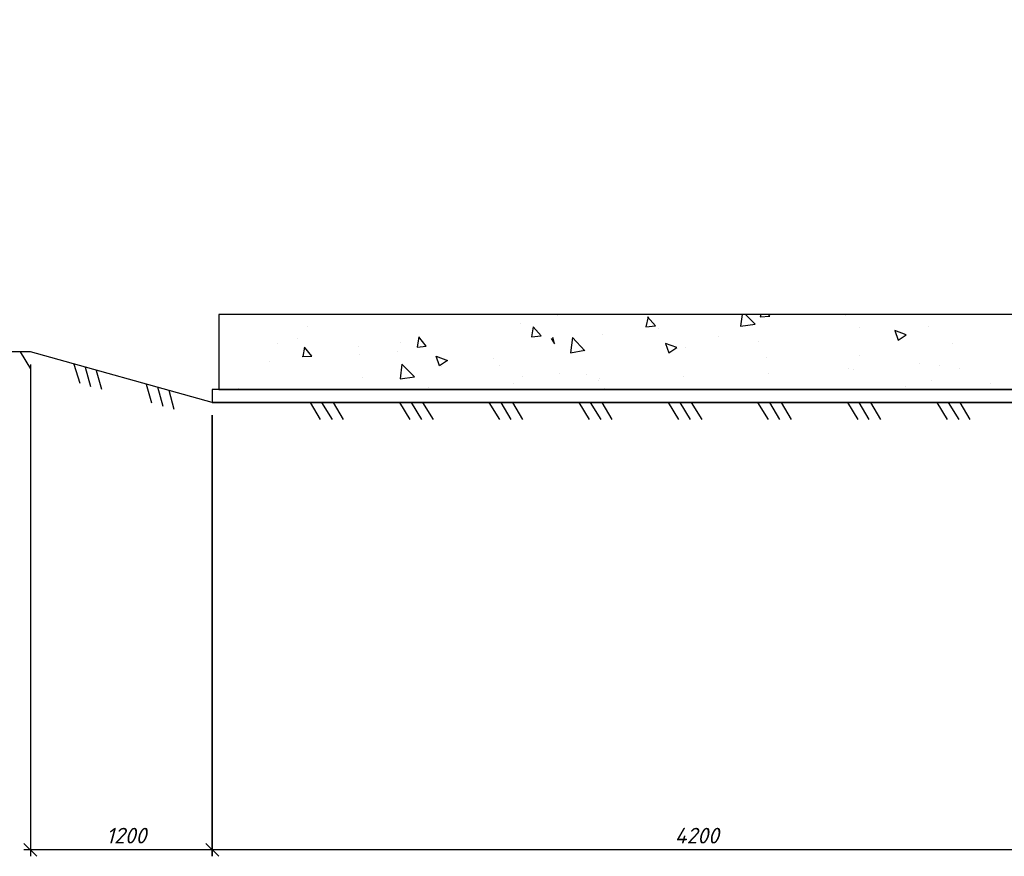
# Model space of a CAD drawing. Extents: x -119078 to 1619993, y 264752 to 340742.
# Tile 36 of 220: x 298466 to 314135, y 294802 to 308114. Entities that reach past the tile are written whole.
import ezdxf

# ---------------------------------------------------------------- set-up
doc = ezdxf.new("R2010")
doc.units = 0
doc.header["$MEASUREMENT"] = 0
doc.linetypes.add('CONTI', pattern=[0])
doc.layers.get('0').update_dxf_attribs({"color": 250, "linetype": 'CONTI'})
doc.layers.add('PDF _Геометрия', color=250, linetype='Continuous')
doc.layers.add('PDF _Текст', color=7, linetype='Continuous')
doc.styles.add('ICOCPEUR', font='isocpeui.ttf')
doc.styles.add('PDF ISOCPEUR Italic', font='isocpeui.ttf')

msp = doc.modelspace()

# ---------------------------------------------------------------- linework, layer by layer
at = {"layer": 'PDF _Геометрия', "color": 7, "lineweight": -3}
for points in [[(318236.505, 303421.728), (301632.937, 303421.728), (301632.937, 302227.897), (318236.505, 302227.897)], [(318338.107, 302227.897), (301531.335, 302227.897), (301531.335, 302024.691), (318338.107, 302024.691)]]:
    msp.add_lwpolyline(points, close=True, dxfattribs=at)
at = {"layer": 'PDF _Геометрия', "color": 8, "lineweight": -3, "true_color": 0x767676}
for points in [[(307017.878, 303413.261), (307017.878, 303413.261)], [(308465.716, 303387.86), (308431.848, 303226.989), (308584.252, 303243.923), (308457.249, 303387.86)], [(309964.355, 303421.728), (309938.954, 303235.456), (310167.56, 303269.324), (310015.156, 303421.728)], [(310260.696, 303421.728), (310252.229, 303387.86), (310404.633, 303396.327), (310379.233, 303421.728)], [(311615.398, 303413.261), (311615.398, 303413.261)], [(303046.908, 303235.456), (303046.908, 303235.456)], [(306433.663, 303277.791), (306433.663, 303277.791)], [(308626.587, 303201.589), (308626.587, 303201.589)], [(311835.537, 303218.522), (311835.537, 303218.522)], [(312936.233, 303226.989), (312936.233, 303226.989)], [(302886.037, 303040.718), (302886.037, 303040.718)], [(307458.156, 302845.979), (307263.418, 303057.652), (307229.55, 302812.112), (307458.156, 302854.446)], [(307737.563, 303099.986), (307737.563, 303099.986)], [(309591.812, 303074.585), (309591.812, 303074.585)], [(302564.295, 302964.516), (302564.295, 302964.516)], [(302962.239, 302752.844), (303114.643, 302761.31), (302996.106, 302905.248), (302970.706, 302752.844)], [(303851.262, 302913.714), (303851.262, 302913.714)], [(304528.613, 302981.45), (304528.613, 302981.45)], [(309058.398, 302905.248), (309058.398, 302905.248)], [(310226.829, 302989.916), (310226.829, 302989.916)], [(313308.776, 302964.516), (313308.776, 302964.516)], [(303868.196, 302786.711), (303868.196, 302786.711)], [(304486.279, 302829.046), (304486.279, 302829.046)], [(306010.318, 302718.976), (306010.318, 302718.976)], [(310345.365, 302744.377), (310345.365, 302744.377)], [(311827.07, 302778.244), (311827.07, 302778.244)], [(302437.292, 302676.642), (302437.292, 302676.642)], [(305180.563, 302591.973), (305180.563, 302591.973)], [(306094.987, 302617.373), (306094.987, 302617.373)], [(311649.266, 302566.572), (311649.266, 302566.572)], [(312792.296, 302651.241), (312792.296, 302651.241)], [(313097.104, 302608.906), (313097.104, 302608.906)], [(313427.312, 302566.572), (313427.312, 302566.572)], [(303918.997, 302422.635), (303918.997, 302422.635)], [(306467.53, 302431.102), (306467.53, 302431.102)], [(307051.746, 302490.37), (307051.746, 302490.37)], [(307492.024, 302464.969), (307492.024, 302464.969)], [(307686.762, 302405.701), (307686.762, 302405.701)], [(309032.997, 302439.569), (309032.997, 302439.569)], [(310387.699, 302490.37), (310387.699, 302490.37)], [(311742.401, 302549.638), (311742.401, 302549.638)], [(301954.679, 302253.297), (301954.679, 302253.297)], [(304968.891, 302261.764), (304968.891, 302261.764)], [(306323.593, 302321.032), (306323.593, 302321.032)], [(307678.295, 302380.301), (307678.295, 302380.301)], [(307771.431, 302253.297), (307771.431, 302253.297)], [(312563.69, 302270.231), (312563.69, 302270.231)], [(312970.1, 302380.301), (312970.1, 302380.301)], [(313918.392, 302321.032), (313918.392, 302321.032)]]:
    msp.add_lwpolyline(points, dxfattribs=at)
for points in [[(306636.868, 303226.989), (306611.467, 303066.118), (306763.871, 303083.052)], [(304816.487, 303066.118), (304791.086, 302905.248), (304935.024, 302922.181)], [(312394.352, 303167.721), (312445.153, 303015.317), (312572.156, 303099.986)], [(308745.123, 302964.516), (308795.924, 302812.112), (308922.928, 302896.781)], [(305095.894, 302761.31), (305273.699, 302693.575), (305146.696, 302608.906)], [(304520.146, 302397.234), (304748.752, 302431.102), (304545.547, 302634.307)]]:
    msp.add_lwpolyline(points, close=True, dxfattribs=at)
at = {"layer": 'PDF _Геометрия', "color": 7, "lineweight": -3}
for points in [[(306924.742, 303040.718), (306975.544, 302956.049), (306950.143, 303057.652)], [(325137.018, 295826.929), (323037.23, 295826.929), (316831.001, 302024.691), (301531.335, 302024.691), (298635.659, 302829.046), (295130.367, 302829.046)], [(298474.788, 302829.046), (298635.659, 302558.105)], [(299329.944, 302634.307), (299423.08, 302329.499)], [(299507.748, 302583.506), (299592.417, 302278.698)], [(299685.553, 302532.704), (299770.222, 302236.363)], [(300481.441, 302312.565), (300566.109, 302016.224)], [(300659.245, 302270.231), (300743.914, 301965.423)], [(300837.05, 302219.43), (300921.719, 301914.622)], [(303089.242, 302024.691), (303250.113, 301753.751)], [(303267.047, 302024.691), (303436.384, 301753.751)], [(303453.318, 302024.691), (303614.189, 301753.751)], [(304511.679, 302024.691), (304672.55, 301753.751)], [(304697.951, 302024.691), (304858.822, 301753.751)], [(304875.755, 302024.691), (305045.093, 301753.751)], [(305934.116, 302024.691), (306103.454, 301753.751)], [(306120.388, 302024.691), (306281.259, 301753.751)], [(306306.659, 302024.691), (306467.53, 301753.751)], [(307365.02, 302024.691), (307525.891, 301753.751)], [(307542.825, 302024.691), (307712.163, 301753.751)], [(307729.097, 302024.691), (307889.967, 301753.751)], [(308787.458, 302024.691), (308948.328, 301753.751)], [(308973.729, 302024.691), (309134.6, 301753.751)], [(309151.534, 302024.691), (309320.872, 301753.751)], [(310209.895, 302024.691), (310379.233, 301753.751)], [(310396.166, 302024.691), (310557.037, 301753.751)], [(310582.438, 302024.691), (310743.309, 301753.751)], [(311640.799, 302024.691), (311801.67, 301753.751)], [(311818.603, 302024.691), (311979.474, 301753.751)], [(312004.875, 302024.691), (312165.746, 301753.751)], [(313063.236, 302024.691), (313224.107, 301753.751)], [(313241.041, 302024.691), (313410.378, 301753.751)], [(313427.312, 302024.691), (313588.183, 301753.751)]]:
    msp.add_lwpolyline(points, dxfattribs=at)
at = {"layer": 'PDF _Геометрия', "color": 251, "lineweight": -3, "true_color": 0x535353}
for points in [[(298635.659, 302625.84), (298635.659, 294802.436)], [(298737.262, 294802.436), (298534.056, 295005.641)], [(301632.937, 294904.039), (298534.056, 294904.039)], [(316932.604, 294904.039), (301429.732, 294904.039)]]:
    msp.add_lwpolyline(points, dxfattribs=at)
for points in [[(301531.335, 294802.436), (301531.335, 301821.486)], [(301632.937, 294802.436), (301429.732, 295005.641)]]:
    msp.add_lwpolyline(points, close=True, dxfattribs=at)

# ---------------------------------------------------------------- texts
at = {"linetype": 'Continuous', "lineweight": 25, "ltscale": 15, "insert": (12863.76, 311222.017), "char_height": 250, "width": 17877.44941, "attachment_point": 1, "style": 'ICOCPEUR'}
msp.add_mtext('\\pi4862.31;{\\H1.16667x;\\LАнтисейсмические мероприятия\\P\\pi0;\\H0.71428x;\\l       Для обеспечения сейсмостойкости несущих конструкций и фундаментов соблюдены все условия КМК 2.01.03-19 «Строительство в сейсмических районах».\\P\\pi5355.138;\\H1.4x;\\LАнтикоррозионная защита\\l\\P\\pi0;\\H0.71428x;       Защита конструкций от коррозии должна производиться в соответствии КМК 2.03.11-96 "Защита строительных конструкций от коррозии" ГОСТ 9.402-2004 «Покрытия лакокрасочные. Подготовка (металлических поверхностей перед окрашиванием». Антикоррозионное покрытие должно обеспечивать защиту конструкций. \\P       \\A1;Все несущие металлоконструкции грунтовать и\\A0; окрасить эмалью ПФ-115 (ГОСТ6465-76) за 2 раза по грунтовке ГФ-021 (ГОСТ 25129-82)\\A1;.\\P      Для железобетонных конструкций использовать бетон \\A0;на портландцементе по ГОСТ 10178-85*,\\A1; водонепроницаемости W\\A0;4\\A1; и морозостойкостью F100\\A0;.\\A1;\\P\\A0;       \\A1;Все \\A0;поверхности бетонных и ж.б конструкций, соприкасающиеся с грунтом обмазать \\A1;\\C256;горячим битумом за 2 раза\\A0;\\C0; по ГОСТ 28379-89.}\\P\\pi5566.64787;{\\H1.16666x;\\LАнтипросадочные мероприятия\\A1;\\l\\P\\pi0;\\H0.71428x;        В соответствии с требованиями КМК 2.02.01-98 приняты противопросадочные мероприятия для первого типа грунтовых условий. Для устранения просадочных свойств грунтов I типа предусмотрено уплотнение тяжелыми трамбовками грунтов в основании котлованов и устройство подготовки из бетона класса В7,5. Насыпные грунты и строительный мусор толщиной до 1,5м удалить и заменить засыпкой из ГПС до бетонной подготовки.}', dxfattribs=at)
at = {"layer": 'PDF _Текст', "color": 251, "lineweight": 30, "true_color": 0x535353, "char_height": 249.9768, "attachment_point": 9, "style": 'PDF ISOCPEUR Italic'}
for s, insert in [('1200', (300481.441, 295006.324)), ('4200', (309591.812, 295006.324))]:
    msp.add_mtext(s, dxfattribs=dict(at, insert=insert))

doc.saveas('drawing.dxf')
